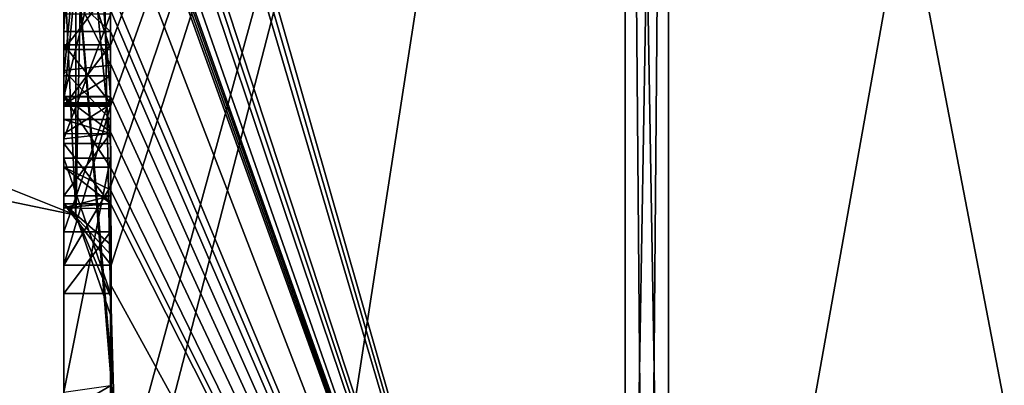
# Model space of a CAD drawing. Extents: x -23 to 700, y -1799 to -1.
# Tile 145 of 251: x -4.79 to -0.57, y -46.4 to -44.84. Entities that reach past the tile are written whole.
import ezdxf

# ---------------------------------------------------------------- set-up
doc = ezdxf.new("R2010")
doc.units = 0
doc.header["$LTSCALE"] = 54.754438
for name, color, linetype in [('1208', 7, 'CONTINUOUS'), ('1213', 7, 'CONTINUOUS'), ('1214', 7, 'CONTINUOUS'), ('1215', 7, 'CONTINUOUS'), ('1216', 7, 'CONTINUOUS'), ('1221', 7, 'CONTINUOUS'), ('1222', 7, 'CONTINUOUS'), ('1229', 7, 'CONTINUOUS'), ('1231', 7, 'CONTINUOUS'), ('1232', 7, 'CONTINUOUS'), ('1233', 7, 'CONTINUOUS'), ('1244', 7, 'CONTINUOUS'), ('1250', 7, 'CONTINUOUS'), ('1253', 7, 'CONTINUOUS'), ('1254', 7, 'CONTINUOUS'), ('1255', 7, 'CONTINUOUS'), ('1256', 7, 'CONTINUOUS'), ('1290', 7, 'CONTINUOUS'), ('1291', 7, 'CONTINUOUS'), ('1342', 7, 'CONTINUOUS'), ('1343', 7, 'CONTINUOUS'), ('1344', 7, 'CONTINUOUS'), ('1345', 7, 'CONTINUOUS'), ('1360', 7, 'CONTINUOUS'), ('1365', 7, 'CONTINUOUS'), ('1369', 7, 'CONTINUOUS'), ('1370', 7, 'CONTINUOUS'), ('1371', 7, 'CONTINUOUS'), ('1372', 7, 'CONTINUOUS'), ('1373', 7, 'CONTINUOUS'), ('1374', 7, 'CONTINUOUS'), ('1375', 7, 'CONTINUOUS'), ('1376', 7, 'CONTINUOUS'), ('1377', 7, 'CONTINUOUS'), ('1378', 7, 'CONTINUOUS'), ('1380', 7, 'CONTINUOUS'), ('1386', 7, 'CONTINUOUS')]:
    doc.layers.add(name, color=color, linetype=linetype)

msp = doc.modelspace()

# ---------------------------------------------------------------- linework, layer by layer
at = {"layer": '1208', "linetype": 'CONTINUOUS'}
for points in [[(-4.4, -41.1824, 10.1674), (-4.4, -38.471, 14.7638), (-4.4, -46.0213, 1.6862), (-4.4, -41.1824, 10.1674)], [(-4.4, -38.471, -14.7638), (-4.4, -44.7004, -4.0741), (-4.4, -46.0213, -1.6862), (-4.4, -38.471, -14.7638)], [(-4.4, -41.3536, 9.871), (-4.4, -41.1824, 10.1674), (-4.4, -46.0213, 1.6862), (-4.4, -41.3536, 9.871)], [(-4.4, -41.8936, 8.9356), (-4.4, -41.3536, 9.871), (-4.4, -46.0213, 1.6862), (-4.4, -41.8936, 8.9356)], [(-4.4, -44.8863, -9.752), (-4.4, -42.5668, -7.7696), (-4.4, -41.7982, -9.1008), (-4.4, -44.8863, -9.752)], [(-4.4, -42.0881, 8.5986), (-4.4, -41.8936, 8.9356), (-4.4, -46.0213, 1.6862), (-4.4, -42.0881, 8.5986)], [(-4.4, -42.608, 7.6982), (-4.4, -42.0881, 8.5986), (-4.4, -46.0213, 1.6862), (-4.4, -42.608, 7.6982)], [(-4.4, -45.158, -9.2656), (-4.4, -42.5668, -7.7696), (-4.4, -45.024, -9.5097), (-4.4, -45.158, -9.2656)], [(-4.4, -45.024, -9.5097), (-4.4, -42.5668, -7.7696), (-4.4, -44.8863, -9.752), (-4.4, -45.024, -9.5097)], [(-4.4, -43.2894, 6.5179), (-4.4, -42.608, 7.6982), (-4.4, -46.0213, 1.6862), (-4.4, -43.2894, 6.5179)], [(-4.4, -43.0044, -7.6196), (-4.4, -45.0759, -8.8156), (-4.4, -43.1278, -7.406), (-4.4, -43.0044, -7.6196)], [(-4.4, -44.9428, 9.0462), (-4.4, -44.6844, 10.0976), (-4.4, -43.1201, 7.4194), (-4.4, -44.9428, 9.0462)], [(-4.4, -45.1915, 8.6153), (-4.4, -44.9428, 9.0462), (-4.4, -43.1201, 7.4194), (-4.4, -45.1915, 8.6153)], [(-4.4, -43.1278, -7.406), (-4.4, -45.0759, -8.8156), (-4.4, -43.3925, -7.1131), (-4.4, -43.1278, -7.406)], [(-4.4, -43.5527, 6.67), (-4.4, -43.2894, 6.5179), (-4.4, -46.0213, 1.6862), (-4.4, -43.5527, 6.67)], [(-4.4, -43.2944, 7.1174), (-4.4, -43.5527, 6.67), (-4.4, -45.3659, 8.3134), (-4.4, -43.2944, 7.1174)], [(-4.4, -43.3925, -7.1131), (-4.4, -45.0759, -8.8156), (-4.4, -43.7428, -6.9829), (-4.4, -43.3925, -7.1131)], [(-4.4, -45.3659, 8.3134), (-4.4, -43.5527, 6.67), (-4.4, -46.0213, 1.6862), (-4.4, -45.3659, 8.3134)], [(-4.4, -43.7428, -6.9829), (-4.4, -45.0759, -8.8156), (-4.4, -44.1618, -7.0093), (-4.4, -43.7428, -6.9829)], [(-4.4, -46.2826, -6.7822), (-4.4, -43.9233, -5.4201), (-4.4, -45.9704, -7.5706), (-4.4, -46.2826, -6.7822)], [(-4.4, -45.9704, -7.5706), (-4.4, -43.9233, -5.4201), (-4.4, -45.3232, -7.2874), (-4.4, -45.9704, -7.5706)], [(-4.4, -45.3232, -7.2874), (-4.4, -43.9233, -5.4201), (-4.4, -44.8118, -6.8832), (-4.4, -45.3232, -7.2874)], [(-4.4, -44.1618, -7.0093), (-4.4, -45.0759, -8.8156), (-4.4, -44.6269, -7.2036), (-4.4, -44.1618, -7.0093)], [(-4.4, -44.3609, -5.2701), (-4.4, -45.1656, -5.7347), (-4.4, -44.9637, -4.2261), (-4.4, -44.3609, -5.2701)], [(-4.4, -44.6269, -7.2036), (-4.4, -45.0759, -8.8156), (-4.4, -45.0302, -7.509), (-4.4, -44.6269, -7.2036)], [(-4.4, -44.946, 9.648), (-4.4, -44.6844, 10.0976), (-4.4, -44.9428, 9.0462), (-4.4, -44.946, 9.648)], [(-4.4, -44.7004, -4.0741), (-4.4, -44.9637, -4.2261), (-4.4, -46.0213, -1.6862), (-4.4, -44.7004, -4.0741)], [(-4.4, -45.197, 9.193), (-4.4, -44.946, 9.648), (-4.4, -44.9428, 9.0462), (-4.4, -45.197, 9.193)], [(-4.4, -45.745, -4.7312), (-4.4, -46.0083, -4.8832), (-4.4, -44.9637, -4.2261), (-4.4, -45.745, -4.7312)], [(-4.4, -44.9637, -4.2261), (-4.4, -46.0083, -4.8832), (-4.4, -46.0213, -1.6862), (-4.4, -44.9637, -4.2261)], [(-4.4, -45.1656, -5.7347), (-4.4, -45.745, -4.7312), (-4.4, -44.9637, -4.2261), (-4.4, -45.1656, -5.7347)], [(-4.4, -45.0302, -7.509), (-4.4, -45.0759, -8.8156), (-4.4, -45.1992, -8.602), (-4.4, -45.0302, -7.509)], [(-4.4, -45.2635, -7.8578), (-4.4, -45.0302, -7.509), (-4.4, -45.1992, -8.602), (-4.4, -45.2635, -7.8578)], [(-4.4, -45.323, -8.2323), (-4.4, -45.2635, -7.8578), (-4.4, -45.1992, -8.602), (-4.4, -45.323, -8.2323)], [(-4.4, -45.5904, -7.7501), (-4.4, -45.9704, -7.5706), (-4.4, -45.3232, -7.2874), (-4.4, -45.5904, -7.7501)], [(-4.4, -45.6242, 7.8659), (-4.4, -45.3659, 8.3134), (-4.4, -46.0213, 1.6862), (-4.4, -45.6242, 7.8659)], [(-4.4, -45.4289, -5.8867), (-4.4, -46.4027, -6.449), (-4.4, -46.0083, -4.8832), (-4.4, -45.4289, -5.8867)], [(-4.4, -45.6461, -8.0507), (-4.4, -45.9704, -7.5706), (-4.4, -45.5904, -7.7501), (-4.4, -45.6461, -8.0507)], [(-4.4, -45.6238, -8.3457), (-4.4, -45.9704, -7.5706), (-4.4, -45.6461, -8.0507), (-4.4, -45.6238, -8.3457)], [(-4.4, -45.7984, 7.9665), (-4.4, -45.6242, 7.8659), (-4.4, -46.0213, 1.6862), (-4.4, -45.7984, 7.9665)], [(-4.4, -47.0336, 4.2391), (-4.4, -45.7984, 7.9665), (-4.4, -46.4027, -6.449), (-4.4, -47.0336, 4.2391)], [(-4.4, -46.4027, -6.449), (-4.4, -45.7984, 7.9665), (-4.4, -46.1, 0.0124), (-4.4, -46.4027, -6.449)], [(-4.4, -46.1, 0.0124), (-4.4, -45.7984, 7.9665), (-4.4, -46.0213, 1.6862), (-4.4, -46.1, 0.0124)], [(-4.4, -46.0083, -4.8832), (-4.4, -46.4027, -6.449), (-4.4, -46.0213, -1.6862), (-4.4, -46.0083, -4.8832)], [(-4.4, -46.0213, -1.6862), (-4.4, -46.4027, -6.449), (-4.4, -46.1, 0.0124), (-4.4, -46.0213, -1.6862)]]:
    msp.add_3dface(points, dxfattribs=at)
at = {"layer": '1213', "linetype": 'CONTINUOUS'}
for points in [[(-2.1949, -49.9825), (-4.3341, -42.5125, -13.8636), (-2.1949, -38.9913, -19.0374), (-2.1949, -49.9825)], [(-4.3429, -42.5961, -13.7189), (-4.3341, -42.5125, -13.8636), (-2.1949, -49.9825), (-4.3429, -42.5961, -13.7189)], [(-4.3508, -42.6805, -13.5727), (-4.3429, -42.5961, -13.7189), (-2.1949, -49.9825), (-4.3508, -42.6805, -13.5727)], [(-4.3867, -43.2981, -12.5029), (-4.3508, -42.6805, -13.5727), (-2.1949, -49.9825), (-4.3867, -43.2981, -12.5029)], [(-4.3893, -43.3819, -12.3577), (-4.3867, -43.2981, -12.5029), (-2.1949, -49.9825), (-4.3893, -43.3819, -12.3577)], [(-4.3915, -43.4661, -12.212), (-4.3893, -43.3819, -12.3577), (-2.1949, -49.9825), (-4.3915, -43.4661, -12.212)], [(-4.3958, -43.6968, -11.8124), (-4.3915, -43.4661, -12.212), (-2.1949, -49.9825), (-4.3958, -43.6968, -11.8124)], [(-4.3969, -43.787, -11.656), (-4.3958, -43.6968, -11.8124), (-2.1949, -49.9825), (-4.3969, -43.787, -11.656)], [(-4.3978, -43.8775, -11.4994), (-4.3969, -43.787, -11.656), (-2.1949, -49.9825), (-4.3978, -43.8775, -11.4994)], [(-4.4, -44.2671, -10.7532), (-4.4, -43.8058, -11.4205), (-2.1949, -49.9825), (-4.4, -44.2671, -10.7532)], [(-4.4, -43.8058, -11.4205), (-4.3995, -43.8416, -11.46), (-2.1949, -49.9825), (-4.4, -43.8058, -11.4205)], [(-4.3995, -43.8416, -11.46), (-4.3978, -43.8775, -11.4994), (-2.1949, -49.9825), (-4.3995, -43.8416, -11.46)], [(-4.4, -44.7017, -10.0683), (-4.4, -44.2671, -10.7532), (-2.1949, -49.9825), (-4.4, -44.7017, -10.0683)], [(-4.4, -44.7949, -9.9103), (-4.4, -44.7017, -10.0683), (-2.1949, -49.9825), (-4.4, -44.7949, -9.9103)], [(-4.4, -44.8863, -9.752), (-4.4, -44.7949, -9.9103), (-2.1949, -49.9825), (-4.4, -44.8863, -9.752)], [(-4.4, -45.024, -9.5097), (-4.4, -44.8863, -9.752), (-2.1949, -49.9825), (-4.4, -45.024, -9.5097)], [(-4.4, -45.158, -9.2656), (-4.4, -45.024, -9.5097), (-4.4, -45.1649, -9.2696), (-4.4, -45.158, -9.2656)], [(-4.4, -45.1649, -9.2696), (-4.4, -45.024, -9.5097), (-2.1949, -49.9825), (-4.4, -45.1649, -9.2696)], [(-4.3999, -45.3164, -9.0071), (-4.4, -45.1649, -9.2696), (-2.1949, -49.9825), (-4.3999, -45.3164, -9.0071)], [(-4.3998, -45.4678, -8.7448), (-4.3999, -45.3164, -9.0071), (-2.1949, -49.9825), (-4.3998, -45.4678, -8.7448)], [(-4.3998, -45.5639, -8.5462), (-4.3998, -45.4678, -8.7448), (-2.1949, -49.9825), (-4.3998, -45.5639, -8.5462)], [(-4.4, -45.6238, -8.3457), (-4.3998, -45.5639, -8.5462), (-2.1949, -49.9825), (-4.4, -45.6238, -8.3457)], [(-4.4, -45.9704, -7.5706), (-4.4, -45.6238, -8.3457), (-2.1949, -49.9825), (-4.4, -45.9704, -7.5706)], [(-4.4, -46.2826, -6.7822), (-4.4, -45.9704, -7.5706), (-4.3963, -46.4022, -6.8513), (-4.4, -46.2826, -6.7822)], [(-4.3963, -46.4022, -6.8513), (-4.4, -45.9704, -7.5706), (-4.3852, -46.5214, -6.9201), (-4.3963, -46.4022, -6.8513)], [(-4.3852, -46.5214, -6.9201), (-4.4, -45.9704, -7.5706), (-2.1949, -49.9825), (-4.3852, -46.5214, -6.9201)]]:
    msp.add_3dface(points, dxfattribs=at)
at = {"layer": '1214', "linetype": 'CONTINUOUS'}
for points in [[(-4.4, -44.6844, 10.0976), (-4.4, -44.946, 9.648), (-2.1949, -38.9913, 19.0374), (-4.4, -44.6844, 10.0976)], [(-2.1949, -38.9913, 19.0374), (-4.4, -44.946, 9.648), (-4.4, -45.2061, 9.1982), (-2.1949, -38.9913, 19.0374)], [(-4.4, -47.0336, 4.2391), (-4.4, -47.5), (-2.1949, -38.9913, 19.0374), (-4.4, -47.0336, 4.2391)], [(-4.4, -47.0336, 4.2391), (-2.1949, -38.9913, 19.0374), (-4.3979, -45.8875, 8.0179), (-4.4, -47.0336, 4.2391)], [(-4.4, -47.5), (-3.7691, -49.1602), (-2.1949, -38.9913, 19.0374), (-4.4, -47.5)], [(-4.3996, -45.5472, 8.6073), (-2.1949, -38.9913, 19.0374), (-4.4, -45.2061, 9.1982), (-4.3996, -45.5472, 8.6073)], [(-4.3979, -45.8875, 8.0179), (-2.1949, -38.9913, 19.0374), (-4.3996, -45.5472, 8.6073), (-4.3979, -45.8875, 8.0179)], [(-3.7691, -49.1602), (-2.1949, -49.9825), (-2.1949, -38.9913, 19.0374), (-3.7691, -49.1602)], [(-4.4, -45.2061, 9.1982), (-4.4, -44.946, 9.648), (-4.4, -45.197, 9.193), (-4.4, -45.2061, 9.1982)], [(-4.4, -45.7984, 7.9665), (-4.4, -47.0336, 4.2391), (-4.3979, -45.8875, 8.0179), (-4.4, -45.7984, 7.9665)], [(-4.3995, -45.843, 7.9922), (-4.4, -45.7984, 7.9665), (-4.3979, -45.8875, 8.0179), (-4.3995, -45.843, 7.9922)]]:
    msp.add_3dface(points, dxfattribs=at)
at = {"layer": '1215', "linetype": 'CONTINUOUS'}
for points in [[(0, -49.444), (0, -38.7214, 18.5712), (-2.0094, -49.9698, 0), (0, -49.444)], [(-2.0094, -49.9698, 0), (0, -38.7214, 18.5712), (-2.0094, -38.9849, 19.0264), (-2.0094, -49.9698, 0)]]:
    msp.add_3dface(points, dxfattribs=at)
at = {"layer": '1216', "linetype": 'CONTINUOUS'}
for points in [[(0, -38.7214, -18.5712), (0, -49.444), (-2.0094, -38.9849, -19.0264), (0, -38.7214, -18.5712)], [(0, -49.444), (-2.0094, -49.9698, 0), (-2.0094, -38.9849, -19.0264), (0, -49.444)]]:
    msp.add_3dface(points, dxfattribs=at)
at = {"layer": '1221', "linetype": 'CONTINUOUS'}
for points in [[(-2.0094, -49.9698, 0), (-2.1949, -38.9913, -19.0374), (-2.0094, -38.9849, -19.0264), (-2.0094, -49.9698, 0)], [(-2.1949, -49.9825), (-2.1949, -38.9913, -19.0374), (-2.1016, -49.9849, 0), (-2.1949, -49.9825)], [(-2.1949, -38.9913, -19.0374), (-2.0094, -49.9698, 0), (-2.1016, -49.9849, 0), (-2.1949, -38.9913, -19.0374)]]:
    msp.add_3dface(points, dxfattribs=at)
at = {"layer": '1222', "linetype": 'CONTINUOUS'}
for points in [[(-2.1949, -38.9913, 19.0374), (-2.1949, -49.9825), (-2.0094, -38.9849, 19.0264), (-2.1949, -38.9913, 19.0374)], [(-2.0094, -38.9849, 19.0264), (-2.1949, -49.9825), (-2.1016, -49.9849, 0), (-2.0094, -38.9849, 19.0264)], [(-2.0094, -49.9698, 0), (-2.0094, -38.9849, 19.0264), (-2.1016, -49.9849, 0), (-2.0094, -49.9698, 0)]]:
    msp.add_3dface(points, dxfattribs=at)
at = {"layer": '1229', "linetype": 'CONTINUOUS'}
for points in [[(-4.6, -43.1201, 7.4194), (-4.6, -43.2944, 7.1174), (-4.6, -45.1915, 8.6153), (-4.6, -43.1201, 7.4194)], [(-4.6, -43.2944, 7.1174), (-4.6, -45.3659, 8.3134), (-4.6, -45.1915, 8.6153), (-4.6, -43.2944, 7.1174)], [(-4.6, -45.2061, 9.1982), (-4.6, -44.9428, 9.0462), (-4.6, -45.1915, 8.6153), (-4.6, -45.2061, 9.1982)], [(-4.6, -45.3659, 8.3134), (-4.6, -45.2061, 9.1982), (-4.6, -45.1915, 8.6153), (-4.6, -45.3659, 8.3134)], [(-4.6, -45.8875, 8.0179), (-4.6, -45.2061, 9.1982), (-4.6, -45.6242, 7.8659), (-4.6, -45.8875, 8.0179)], [(-4.6, -45.6242, 7.8659), (-4.6, -45.2061, 9.1982), (-4.6, -45.3659, 8.3134), (-4.6, -45.6242, 7.8659)]]:
    msp.add_3dface(points, dxfattribs=at)
at = {"layer": '1231', "linetype": 'CONTINUOUS'}
for points in [[(-4.4, -45.1915, 8.6153), (-4.4, -43.1201, 7.4194), (-4.6, -45.1915, 8.6153), (-4.4, -45.1915, 8.6153)], [(-4.4, -43.1201, 7.4194), (-4.6, -43.1201, 7.4194), (-4.6, -45.1915, 8.6153), (-4.4, -43.1201, 7.4194)]]:
    msp.add_3dface(points, dxfattribs=at)
at = {"layer": '1232', "linetype": 'CONTINUOUS'}
for points in [[(-4.4, -44.9428, 9.0462), (-4.4, -45.1915, 8.6153), (-4.6, -44.9428, 9.0462), (-4.4, -44.9428, 9.0462)], [(-4.6, -44.9428, 9.0462), (-4.4, -45.1915, 8.6153), (-4.6, -45.1915, 8.6153), (-4.6, -44.9428, 9.0462)]]:
    msp.add_3dface(points, dxfattribs=at)
at = {"layer": '1233', "linetype": 'CONTINUOUS'}
for points in [[(-4.4, -45.197, 9.193), (-4.4, -44.9428, 9.0462), (-4.6, -45.2061, 9.1982), (-4.4, -45.197, 9.193)], [(-4.4, -44.9428, 9.0462), (-4.6, -44.9428, 9.0462), (-4.6, -45.2061, 9.1982), (-4.4, -44.9428, 9.0462)], [(-4.4, -45.2061, 9.1982), (-4.4, -45.197, 9.193), (-4.6, -45.2061, 9.1982), (-4.4, -45.2061, 9.1982)]]:
    msp.add_3dface(points, dxfattribs=at)
at = {"layer": '1244', "linetype": 'CONTINUOUS'}
for points in [[(-4.6, -44.8863, -9.752), (-4.6, -41.7982, -9.1008), (-4.6, -44.7035, -10.0687), (-4.6, -44.8863, -9.752)], [(-4.6, -42.5668, -7.7696), (-4.6, -45.1649, -9.2696), (-4.6, -45.0759, -8.8156), (-4.6, -42.5668, -7.7696)], [(-4.6, -42.5668, -7.7696), (-4.6, -45.0759, -8.8156), (-4.6, -43.0044, -7.6196), (-4.6, -42.5668, -7.7696)], [(-4.6, -44.1869, -6.6399), (-4.6, -43.6825, -6.6419), (-4.6, -45.346, -7.3126), (-4.6, -44.1869, -6.6399)], [(-4.6, -45.346, -7.3126), (-4.6, -43.6825, -6.6419), (-4.6, -45.5904, -7.7501), (-4.6, -45.346, -7.3126)], [(-4.6, -45.5904, -7.7501), (-4.6, -43.6825, -6.6419), (-4.6, -44.6269, -7.2036), (-4.6, -45.5904, -7.7501)], [(-4.6, -43.9233, -5.4201), (-4.6, -46.5214, -6.9201), (-4.6, -46.4324, -6.4661), (-4.6, -43.9233, -5.4201)], [(-4.6, -44.7004, -4.0741), (-4.6, -43.9233, -5.4201), (-4.6, -44.9637, -4.2261), (-4.6, -44.7004, -4.0741)], [(-4.6, -44.9637, -4.2261), (-4.6, -43.9233, -5.4201), (-4.6, -44.3609, -5.2701), (-4.6, -44.9637, -4.2261)], [(-4.6, -44.3609, -5.2701), (-4.6, -43.9233, -5.4201), (-4.6, -45.1656, -5.7347), (-4.6, -44.3609, -5.2701)], [(-4.6, -45.1656, -5.7347), (-4.6, -43.9233, -5.4201), (-4.6, -45.4289, -5.8867), (-4.6, -45.1656, -5.7347)], [(-4.6, -45.4289, -5.8867), (-4.6, -43.9233, -5.4201), (-4.6, -46.4324, -6.4661), (-4.6, -45.4289, -5.8867)], [(-4.6, -44.8118, -6.8832), (-4.6, -44.1869, -6.6399), (-4.6, -45.346, -7.3126), (-4.6, -44.8118, -6.8832)], [(-4.6, -45.0535, -7.5329), (-4.6, -45.5904, -7.7501), (-4.6, -44.6269, -7.2036), (-4.6, -45.0535, -7.5329)], [(-4.6, -45.2635, -7.8578), (-4.6, -45.5904, -7.7501), (-4.6, -45.0535, -7.5329), (-4.6, -45.2635, -7.8578)], [(-4.6, -45.1649, -9.2696), (-4.6, -45.4678, -8.7448), (-4.6, -45.0759, -8.8156), (-4.6, -45.1649, -9.2696)], [(-4.6, -45.0759, -8.8156), (-4.6, -45.4678, -8.7448), (-4.6, -45.1992, -8.602), (-4.6, -45.0759, -8.8156)], [(-4.6, -45.745, -4.7312), (-4.6, -45.1656, -5.7347), (-4.6, -46.0083, -4.8832), (-4.6, -45.745, -4.7312)], [(-4.6, -46.0083, -4.8832), (-4.6, -45.1656, -5.7347), (-4.6, -45.4289, -5.8867), (-4.6, -46.0083, -4.8832)], [(-4.6, -45.1992, -8.602), (-4.6, -45.4678, -8.7448), (-4.6, -45.324, -8.2239), (-4.6, -45.1992, -8.602)], [(-4.6, -45.6412, -8.2432), (-4.6, -45.5904, -7.7501), (-4.6, -45.2635, -7.8578), (-4.6, -45.6412, -8.2432)], [(-4.6, -45.324, -8.2239), (-4.6, -45.6412, -8.2432), (-4.6, -45.2635, -7.8578), (-4.6, -45.324, -8.2239)], [(-4.6, -45.4678, -8.7448), (-4.6, -45.6412, -8.2432), (-4.6, -45.324, -8.2239), (-4.6, -45.4678, -8.7448)]]:
    msp.add_3dface(points, dxfattribs=at)
at = {"layer": '1250', "linetype": 'CONTINUOUS'}
for points in [[(-4.4, -44.8863, -9.752), (-4.4, -41.7982, -9.1008), (-4.6, -44.8863, -9.752), (-4.4, -44.8863, -9.752)], [(-4.4, -41.7982, -9.1008), (-4.6, -41.7982, -9.1008), (-4.6, -44.8863, -9.752), (-4.4, -41.7982, -9.1008)]]:
    msp.add_3dface(points, dxfattribs=at)
at = {"layer": '1253', "linetype": 'CONTINUOUS'}
for points in [[(-4.4, -45.3232, -7.2874), (-4.4, -44.8118, -6.8832), (-4.6, -45.346, -7.3126), (-4.4, -45.3232, -7.2874)], [(-4.4, -44.8118, -6.8832), (-4.6, -44.8118, -6.8832), (-4.6, -45.346, -7.3126), (-4.4, -44.8118, -6.8832)], [(-4.4, -45.5904, -7.7501), (-4.4, -45.3232, -7.2874), (-4.6, -45.5904, -7.7501), (-4.4, -45.5904, -7.7501)], [(-4.4, -45.3232, -7.2874), (-4.6, -45.346, -7.3126), (-4.6, -45.5904, -7.7501), (-4.4, -45.3232, -7.2874)]]:
    msp.add_3dface(points, dxfattribs=at)
at = {"layer": '1254', "linetype": 'CONTINUOUS'}
for points in [[(-4.3998, -45.5639, -8.5462), (-4.4, -45.6238, -8.3457), (-4.6, -45.4678, -8.7448), (-4.3998, -45.5639, -8.5462)], [(-4.4, -45.6238, -8.3457), (-4.6, -45.6412, -8.2432), (-4.6, -45.4678, -8.7448), (-4.4, -45.6238, -8.3457)], [(-4.3998, -45.4678, -8.7448), (-4.3998, -45.5639, -8.5462), (-4.6, -45.4678, -8.7448), (-4.3998, -45.4678, -8.7448)], [(-4.4, -45.6461, -8.0507), (-4.4, -45.5904, -7.7501), (-4.6, -45.6412, -8.2432), (-4.4, -45.6461, -8.0507)], [(-4.4, -45.5904, -7.7501), (-4.6, -45.5904, -7.7501), (-4.6, -45.6412, -8.2432), (-4.4, -45.5904, -7.7501)], [(-4.4, -45.6238, -8.3457), (-4.4, -45.6461, -8.0507), (-4.6, -45.6412, -8.2432), (-4.4, -45.6238, -8.3457)]]:
    msp.add_3dface(points, dxfattribs=at)
at = {"layer": '1255', "linetype": 'CONTINUOUS'}
for points in [[(-4.4, -45.1649, -9.2696), (-4.3999, -45.3164, -9.0071), (-4.6, -45.1649, -9.2696), (-4.4, -45.1649, -9.2696)], [(-4.3999, -45.3164, -9.0071), (-4.3998, -45.4678, -8.7448), (-4.6, -45.1649, -9.2696), (-4.3999, -45.3164, -9.0071)], [(-4.6, -45.1649, -9.2696), (-4.3998, -45.4678, -8.7448), (-4.6, -45.4678, -8.7448), (-4.6, -45.1649, -9.2696)]]:
    msp.add_3dface(points, dxfattribs=at)
at = {"layer": '1256', "linetype": 'CONTINUOUS'}
for points in [[(-4.4, -42.5668, -7.7696), (-4.4, -45.158, -9.2656), (-4.6, -42.5668, -7.7696), (-4.4, -42.5668, -7.7696)], [(-4.4, -45.158, -9.2656), (-4.4, -45.1649, -9.2696), (-4.6, -42.5668, -7.7696), (-4.4, -45.158, -9.2656)], [(-4.4, -45.1649, -9.2696), (-4.6, -45.1649, -9.2696), (-4.6, -42.5668, -7.7696), (-4.4, -45.1649, -9.2696)]]:
    msp.add_3dface(points, dxfattribs=at)
at = {"layer": '1290', "linetype": 'CONTINUOUS'}
for points in [[(-4.9, -45.5332, -1.5315), (-4.9, -38.093, -14.4185), (-4.549, -38.2017, -14.518), (-4.9, -45.5332, -1.5315)], [(-4.549, -45.6738, -1.5759), (-4.9, -45.5332, -1.5315), (-4.549, -38.2017, -14.518), (-4.549, -45.6738, -1.5759)], [(-4.4, -38.471, -14.7638), (-4.549, -45.6738, -1.5759), (-4.549, -38.2017, -14.518), (-4.4, -38.471, -14.7638)], [(-4.4, -38.471, -14.7638), (-4.4, -46.0213, -1.6862), (-4.549, -45.6738, -1.5759), (-4.4, -38.471, -14.7638)]]:
    msp.add_3dface(points, dxfattribs=at)
at = {"layer": '1291', "linetype": 'CONTINUOUS'}
for points in [[(-4.9, -38.093, 14.4185), (-4.9, -45.5332, 1.5315), (-4.549, -45.6738, 1.5759), (-4.9, -38.093, 14.4185)], [(-4.549, -38.2017, 14.518), (-4.9, -38.093, 14.4185), (-4.549, -45.6738, 1.5759), (-4.549, -38.2017, 14.518)], [(-4.4, -46.0213, 1.6862), (-4.4, -38.471, 14.7638), (-4.549, -38.2017, 14.518), (-4.4, -46.0213, 1.6862)], [(-4.4, -46.0213, 1.6862), (-4.549, -38.2017, 14.518), (-4.549, -45.6738, 1.5759), (-4.4, -46.0213, 1.6862)]]:
    msp.add_3dface(points, dxfattribs=at)
at = {"layer": '1342', "linetype": 'CONTINUOUS'}
for points in [[(-4.4, -43.2944, 7.1174), (-4.4, -45.3659, 8.3134), (-4.6, -43.2944, 7.1174), (-4.4, -43.2944, 7.1174)], [(-4.4, -45.3659, 8.3134), (-4.6, -45.3659, 8.3134), (-4.6, -43.2944, 7.1174), (-4.4, -45.3659, 8.3134)]]:
    msp.add_3dface(points, dxfattribs=at)
at = {"layer": '1343', "linetype": 'CONTINUOUS'}
for points in [[(-4.4, -45.3659, 8.3134), (-4.4, -45.6242, 7.8659), (-4.6, -45.3659, 8.3134), (-4.4, -45.3659, 8.3134)], [(-4.4, -45.6242, 7.8659), (-4.6, -45.6242, 7.8659), (-4.6, -45.3659, 8.3134), (-4.4, -45.6242, 7.8659)]]:
    msp.add_3dface(points, dxfattribs=at)
at = {"layer": '1344', "linetype": 'CONTINUOUS'}
for points in [[(-4.4, -45.6242, 7.8659), (-4.4, -45.7984, 7.9665), (-4.6, -45.6242, 7.8659), (-4.4, -45.6242, 7.8659)], [(-4.4, -45.7984, 7.9665), (-4.3995, -45.843, 7.9922), (-4.6, -45.6242, 7.8659), (-4.4, -45.7984, 7.9665)], [(-4.3995, -45.843, 7.9922), (-4.3979, -45.8875, 8.0179), (-4.6, -45.6242, 7.8659), (-4.3995, -45.843, 7.9922)], [(-4.3979, -45.8875, 8.0179), (-4.6, -45.8875, 8.0179), (-4.6, -45.6242, 7.8659), (-4.3979, -45.8875, 8.0179)]]:
    msp.add_3dface(points, dxfattribs=at)
at = {"layer": '1345', "linetype": 'CONTINUOUS'}
for points in [[(-4.3996, -45.5472, 8.6073), (-4.4, -45.2061, 9.1982), (-4.6, -45.8875, 8.0179), (-4.3996, -45.5472, 8.6073)], [(-4.4, -45.2061, 9.1982), (-4.6, -45.2061, 9.1982), (-4.6, -45.8875, 8.0179), (-4.4, -45.2061, 9.1982)], [(-4.3979, -45.8875, 8.0179), (-4.3996, -45.5472, 8.6073), (-4.6, -45.8875, 8.0179), (-4.3979, -45.8875, 8.0179)]]:
    msp.add_3dface(points, dxfattribs=at)
at = {"layer": '1360', "linetype": 'CONTINUOUS'}
for points in [[(-4.4, -44.7949, -9.9103), (-4.4, -44.8863, -9.752), (-4.6, -44.7035, -10.0687), (-4.4, -44.7949, -9.9103)], [(-4.4, -44.8863, -9.752), (-4.6, -44.8863, -9.752), (-4.6, -44.7035, -10.0687), (-4.4, -44.8863, -9.752)]]:
    msp.add_3dface(points, dxfattribs=at)
at = {"layer": '1365', "linetype": 'CONTINUOUS'}
for points in [[(-4.4, -45.0759, -8.8156), (-4.4, -43.0044, -7.6196), (-4.6, -45.0759, -8.8156), (-4.4, -45.0759, -8.8156)], [(-4.6, -45.0759, -8.8156), (-4.4, -43.0044, -7.6196), (-4.6, -43.0044, -7.6196), (-4.6, -45.0759, -8.8156)]]:
    msp.add_3dface(points, dxfattribs=at)
at = {"layer": '1369', "linetype": 'CONTINUOUS'}
for points in [[(-4.4, -44.6269, -7.2036), (-4.4, -45.0302, -7.509), (-4.6, -44.6269, -7.2036), (-4.4, -44.6269, -7.2036)], [(-4.4, -45.0302, -7.509), (-4.6, -45.0535, -7.5329), (-4.6, -44.6269, -7.2036), (-4.4, -45.0302, -7.509)], [(-4.4, -45.0302, -7.509), (-4.4, -45.2635, -7.8578), (-4.6, -45.0535, -7.5329), (-4.4, -45.0302, -7.509)], [(-4.4, -45.2635, -7.8578), (-4.6, -45.2635, -7.8578), (-4.6, -45.0535, -7.5329), (-4.4, -45.2635, -7.8578)]]:
    msp.add_3dface(points, dxfattribs=at)
at = {"layer": '1370', "linetype": 'CONTINUOUS'}
for points in [[(-4.4, -45.323, -8.2323), (-4.4, -45.1992, -8.602), (-4.6, -45.324, -8.2239), (-4.4, -45.323, -8.2323)], [(-4.4, -45.1992, -8.602), (-4.6, -45.1992, -8.602), (-4.6, -45.324, -8.2239), (-4.4, -45.1992, -8.602)], [(-4.4, -45.2635, -7.8578), (-4.4, -45.323, -8.2323), (-4.6, -45.2635, -7.8578), (-4.4, -45.2635, -7.8578)], [(-4.4, -45.323, -8.2323), (-4.6, -45.324, -8.2239), (-4.6, -45.2635, -7.8578), (-4.4, -45.323, -8.2323)]]:
    msp.add_3dface(points, dxfattribs=at)
at = {"layer": '1371', "linetype": 'CONTINUOUS'}
for points in [[(-4.4, -45.1992, -8.602), (-4.4, -45.0759, -8.8156), (-4.6, -45.1992, -8.602), (-4.4, -45.1992, -8.602)], [(-4.4, -45.0759, -8.8156), (-4.6, -45.0759, -8.8156), (-4.6, -45.1992, -8.602), (-4.4, -45.0759, -8.8156)]]:
    msp.add_3dface(points, dxfattribs=at)
at = {"layer": '1372', "linetype": 'CONTINUOUS'}
for points in [[(-4.4, -46.4027, -6.449), (-4.4, -45.4289, -5.8867), (-4.6, -46.4324, -6.4661), (-4.4, -46.4027, -6.449)], [(-4.4, -45.4289, -5.8867), (-4.6, -45.4289, -5.8867), (-4.6, -46.4324, -6.4661), (-4.4, -45.4289, -5.8867)]]:
    msp.add_3dface(points, dxfattribs=at)
at = {"layer": '1373', "linetype": 'CONTINUOUS'}
for points in [[(-4.4, -45.4289, -5.8867), (-4.4, -46.0083, -4.8832), (-4.6, -45.4289, -5.8867), (-4.4, -45.4289, -5.8867)], [(-4.4, -46.0083, -4.8832), (-4.6, -46.0083, -4.8832), (-4.6, -45.4289, -5.8867), (-4.4, -46.0083, -4.8832)]]:
    msp.add_3dface(points, dxfattribs=at)
at = {"layer": '1374', "linetype": 'CONTINUOUS'}
for points in [[(-4.4, -46.0083, -4.8832), (-4.4, -45.745, -4.7312), (-4.6, -46.0083, -4.8832), (-4.4, -46.0083, -4.8832)], [(-4.4, -45.745, -4.7312), (-4.6, -45.745, -4.7312), (-4.6, -46.0083, -4.8832), (-4.4, -45.745, -4.7312)]]:
    msp.add_3dface(points, dxfattribs=at)
at = {"layer": '1375', "linetype": 'CONTINUOUS'}
for points in [[(-4.4, -45.745, -4.7312), (-4.4, -45.1656, -5.7347), (-4.6, -45.745, -4.7312), (-4.4, -45.745, -4.7312)], [(-4.4, -45.1656, -5.7347), (-4.6, -45.1656, -5.7347), (-4.6, -45.745, -4.7312), (-4.4, -45.1656, -5.7347)]]:
    msp.add_3dface(points, dxfattribs=at)
at = {"layer": '1376', "linetype": 'CONTINUOUS'}
for points in [[(-4.4, -45.1656, -5.7347), (-4.4, -44.3609, -5.2701), (-4.6, -45.1656, -5.7347), (-4.4, -45.1656, -5.7347)], [(-4.4, -44.3609, -5.2701), (-4.6, -44.3609, -5.2701), (-4.6, -45.1656, -5.7347), (-4.4, -44.3609, -5.2701)]]:
    msp.add_3dface(points, dxfattribs=at)
at = {"layer": '1377', "linetype": 'CONTINUOUS'}
for points in [[(-4.4, -44.3609, -5.2701), (-4.4, -44.9637, -4.2261), (-4.6, -44.3609, -5.2701), (-4.4, -44.3609, -5.2701)], [(-4.4, -44.9637, -4.2261), (-4.6, -44.9637, -4.2261), (-4.6, -44.3609, -5.2701), (-4.4, -44.9637, -4.2261)]]:
    msp.add_3dface(points, dxfattribs=at)
at = {"layer": '1378', "linetype": 'CONTINUOUS'}
for points in [[(-4.4, -44.9637, -4.2261), (-4.4, -44.7004, -4.0741), (-4.6, -44.9637, -4.2261), (-4.4, -44.9637, -4.2261)], [(-4.4, -44.7004, -4.0741), (-4.6, -44.7004, -4.0741), (-4.6, -44.9637, -4.2261), (-4.4, -44.7004, -4.0741)]]:
    msp.add_3dface(points, dxfattribs=at)
at = {"layer": '1380', "linetype": 'CONTINUOUS'}
for points in [[(-4.4, -43.9233, -5.4201), (-4.4, -46.2826, -6.7822), (-4.6, -43.9233, -5.4201), (-4.4, -43.9233, -5.4201)], [(-4.4, -46.2826, -6.7822), (-4.3963, -46.4022, -6.8513), (-4.6, -43.9233, -5.4201), (-4.4, -46.2826, -6.7822)], [(-4.3963, -46.4022, -6.8513), (-4.6, -46.5214, -6.9201), (-4.6, -43.9233, -5.4201), (-4.3963, -46.4022, -6.8513)], [(-4.3963, -46.4022, -6.8513), (-4.3852, -46.5214, -6.9201), (-4.6, -46.5214, -6.9201), (-4.3963, -46.4022, -6.8513)]]:
    msp.add_3dface(points, dxfattribs=at)
at = {"layer": '1386', "linetype": 'CONTINUOUS'}
for points in [[(-4.9, -45.6, 0.0102), (-4.9, -45.5332, -1.5315), (-4.549, -45.6738, -1.5759), (-4.9, -45.6, 0.0102)], [(-4.9, -45.5332, 1.5315), (-4.9, -45.6, 0.0102), (-4.549, -45.6738, -1.5759), (-4.9, -45.5332, 1.5315)], [(-4.549, -45.6738, 1.5759), (-4.9, -45.5332, 1.5315), (-4.549, -45.6738, -1.5759), (-4.549, -45.6738, 1.5759)], [(-4.4, -46.0213, -1.6862), (-4.4, -46.1, 0.0124), (-4.549, -45.6738, 1.5759), (-4.4, -46.0213, -1.6862)], [(-4.4, -46.0213, -1.6862), (-4.549, -45.6738, 1.5759), (-4.549, -45.6738, -1.5759), (-4.4, -46.0213, -1.6862)], [(-4.4, -46.1, 0.0124), (-4.4, -46.0213, 1.6862), (-4.549, -45.6738, 1.5759), (-4.4, -46.1, 0.0124)]]:
    msp.add_3dface(points, dxfattribs=at)

doc.saveas('drawing.dxf')
